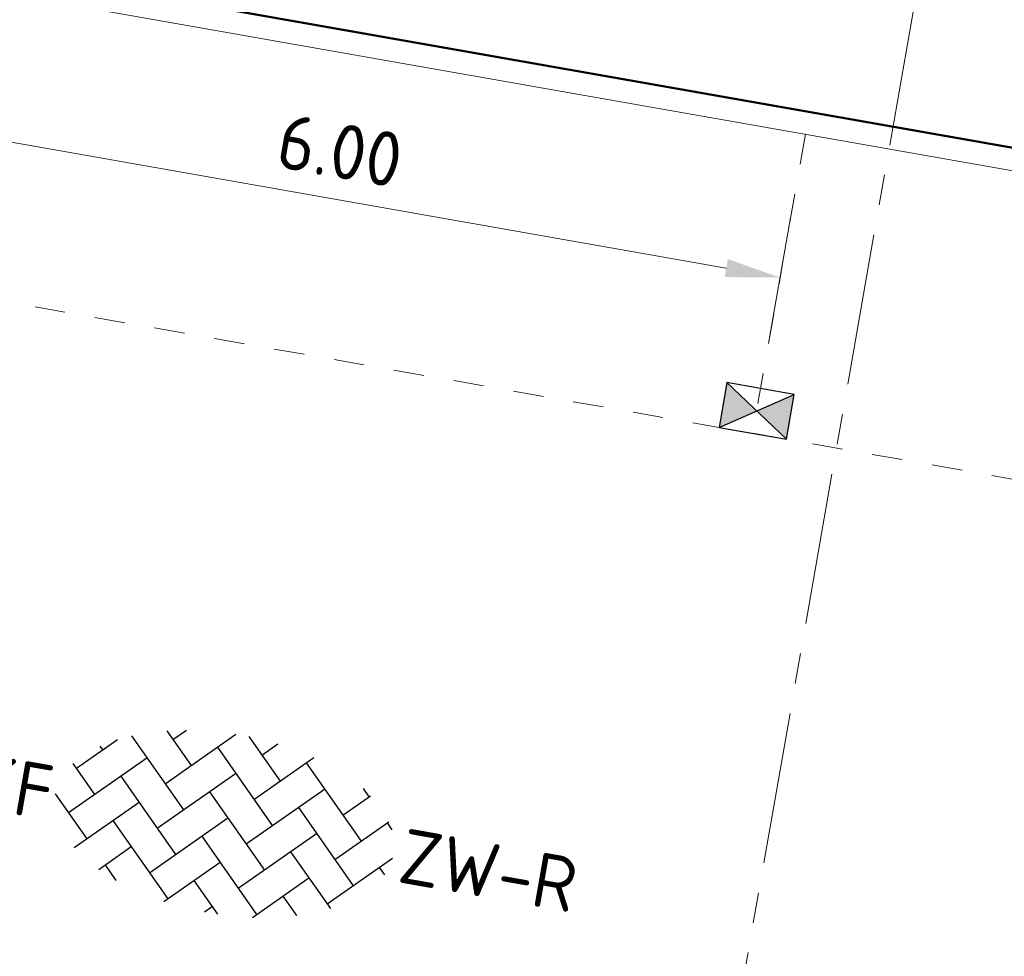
# Model space of a CAD drawing. Header units: metres. Extents: x 2514 to 227642, y 1683 to 852646.
# Tile 182 of 256: x 113841.01 to 113847.5, y 426296.99 to 426303.16. Entities that reach past the tile are written whole.
import ezdxf
from ezdxf.enums import TextEntityAlignment as Align

# ---------------------------------------------------------------- set-up
doc = ezdxf.new("R2010")
doc.units = ezdxf.units.M
doc.linetypes.add('VW-1-1_STREEP', pattern=[2, 1, -1])
doc.linetypes.add('XX-CENTER', pattern=[8, 5, -1, 1, -1])
doc.layers.get('Defpoints').update_dxf_attribs({"color": 244, "lineweight": 35})
for name, color, linetype, lineweight in [('N-WE-RI-HWA_KOLK-S', 150, 'Continuous', 25), ('N-WE-VH-KANTOPSLUITING_ACHTERKANTBAND-G', 1, 'Continuous', 50), ('N-WE-VH-KANTOPSLUITING_TROTTOIRBAND_130 150-G', 2, 'Continuous', 13), ('N-WE-VH-M', 7, 'Continuous', 18), ('N-WE-VH-VERHARDING_BETONSTRAATSTEEN-S', 1, 'Continuous', 25), ('N-WE-VW-MARKERING_LANGS_STREEP_11_010-G', 7, 'VW-1-1_STREEP', 13), ('X-XX-AL-VERWIJZING_DOORSNEDE-G', 7, 'XX-CENTER', 18)]:
    doc.layers.add(name, color=color, linetype=linetype, lineweight=lineweight)
doc.styles.add('NLCS-ISO', font='NLCS-ISO.ttf', dxfattribs={"height": 1.8})
doc.styles.add('NLCS-ISO-M200-T18', font='NLCS-ISO.ttf', dxfattribs={"height": 0.36})
doc.dimstyles.new('NLCS-M200-T18-PIJL_L2_H1', dxfattribs={"dimscale": 0.2, "dimtxt": 2.5, "dimasz": 1.8, "dimexe": 2, "dimexo": 2, "dimgap": 0.7, "dimtad": 1, "dimzin": 0, "dimdsep": 46, "dimtxsty": 'NLCS-ISO-M200-T18', "dimcen": 0, "dimdle": 2, "dimclrd": 256, "dimclre": 256, "dimclrt": 1, "dimadec": 1, "dimazin": 0, "dimtfac": 1, "dimtdec": 3, "dimtofl": 0, "dimtmove": 0, "dimatfit": 3, "dimfxl": 2, "dimfxlon": 1, "dimtfillclr": 256, "dimtolj": 1, "dimtzin": 0, "dimlwd": -1, "dimlwe": -1, "dimarcsym": 0})

# ---------------------------------------------------------------- blocks, each defined once
blk = doc.blocks.new('SVH-BSS_KEIFORMAAT_KEPER-SO')
at = {"ltscale": 0.1}
for p, q in [((-2.227, 0.742), (-0.213, 2.757)), ((-2.227, 2.227), (-1.846, 2.609)), ((0.216, 2.754), (1.485, 1.485)), ((0.742, 2.227), (1.197, 2.682)), ((-2.477, 2.477), (-1.485, 1.485)), ((0.742, 0.742), (2.446, 2.446)), ((-3.597, 2.112), (-1.485, 0)), ((-0.742, 2.227), (1.485, 0)), ((2.227, 2.227), (4.455, 0)), ((-5.197, 0.742), (-4.026, 1.914)), ((4.221, 1.719), (4.455, 1.485)), ((-5.197, -0.742), (-2.97, 1.485)), ((-4.565, 1.595), (-4.455, 1.485)), ((-2.227, -0.742), (0, 1.485)), ((0.742, -0.742), (2.97, 1.485)), ((3.712, 0.742), (4.502, 1.532)), ((-5.336, 0.881), (-4.455, 0)), ((-3.712, 0.742), (-1.485, -1.485)), ((-0.742, 0.742), (1.485, -1.485)), ((2.227, 0.742), (4.455, -1.485)), ((3.712, -0.742), (5.247, 0.792)), ((5.197, 0.742), (5.392, 0.548)), ((-4.812, -1.842), (-2.97, 0)), ((-2.227, -2.227), (0, 0)), ((0.742, -2.227), (2.97, 0)), ((-5.735, -0.205), (-4.455, -1.485)), ((3.712, -2.227), (5.574, -0.365)), ((-3.712, -0.742), (-1.485, -2.97)), ((-0.742, -0.742), (1.485, -2.97)), ((2.227, -0.742), (3.844, -2.359)), ((5.197, -0.742), (5.405, -0.951)), ((-3.894, -2.409), (-2.97, -1.485)), ((-1.594, -3.079), (0, -1.485)), ((1.365, -3.09), (2.97, -1.485)), ((-3.712, -2.227), (-3.271, -2.669)), ((-0.742, -2.227), (0.214, -3.184)), ((2.227, -2.227), (2.781, -2.781)), ((-0.217, -3.187), (0, -2.97))]:
    blk.add_line(p, q, dxfattribs=at)
at = {"style": 'NLCS-ISO'}
blk.add_attdef('FORMAAT', text='', height=1.8, dxfattribs=at).set_placement((-5.835, -0.215), align=Align.MIDDLE_RIGHT)
blk.add_attdef('KLEUR', text='', height=1.8, dxfattribs=at).set_placement((5.825, -0.215), align=Align.MIDDLE_LEFT)
at = {"style": 'NLCS-ISO', "flags": 1}
blk.add_attdef('FUNCTIE', text='', height=1.8, dxfattribs=at).set_placement((0.116, -3.585), align=Align.MIDDLE_CENTER)
blk = doc.blocks.new('*D661')
at = {"layer": 'Defpoints', "color": 0, "transparency": 16777216}
for p in [(113839.9297, 426301.4728), (113846.0194, 426301.4581), (113845.8388, 426300.4323)]:
    blk.add_point(p, dxfattribs=at)
at = {"layer": 'N-WE-VH-M', "transparency": 16777216}
for p, q in [((113840.0409, 426302.1046), (113840.1797, 426302.8925)), ((113840.4648, 426302.4361), (113845.6648, 426301.5205)), ((113845.95, 426301.0641), (113846.0888, 426301.852))]:
    blk.add_line(p, q, dxfattribs=at)
for points in [[(113840.4752, 426302.4952), (113840.4544, 426302.377), (113840.1103, 426302.4986)], [(113845.6752, 426301.5796), (113845.6544, 426301.4614), (113846.0194, 426301.4581)]]:
    blk.add_solid(points, dxfattribs=at)
at = {"layer": 'N-WE-VH-M', "color": 1, "transparency": 16777216, "insert": (113843.1203, 426302.2935), "char_height": 0.36, "attachment_point": 5, "rotation": 350.01356, "style": 'NLCS-ISO-M200-T18'}
blk.add_mtext('\\A1;6.00', dxfattribs=at)
blk = doc.blocks.new('N-SRI-KOLK_STRAAT_450X300-SO')
h = blk.add_hatch(color=256)
h.dxf.hatch_style = 1
h.paths.add_polyline_path([(0, 0.75), (-1.125, 1.5), (-1.125, 0)])
h.paths.add_polyline_path([(1.125, 1.5), (0, 0.75), (1.125, 0)])
for p, q in [((-1.125, 0), (1.125, 1.5)), ((1.125, 0), (-1.125, 1.5))]:
    blk.add_line(p, q)
at = {"flags": 128}
blk.add_lwpolyline([(-1.125, 0), (1.125, 0), (1.125, 1.5), (-1.125, 1.5)], close=True, dxfattribs=at)

msp = doc.modelspace()

# ---------------------------------------------------------------- linework, layer by layer
at = {"layer": 'N-WE-VH-KANTOPSLUITING_ACHTERKANTBAND-G', "ltscale": 0.2}
msp.add_lwpolyline([(113831.9859, 426303.3224), (113832.3038, 426304.9986), (113864.0866, 426299.4022), (113863.7918, 426297.7281)], dxfattribs=at)
at = {"layer": 'N-WE-VH-KANTOPSLUITING_TROTTOIRBAND_130 150-G', "ltscale": 0.2}
msp.add_line((113832.6523, 426304.785), (113863.6175, 426299.3325), dxfattribs=at)
at = {"layer": 'N-WE-VW-MARKERING_LANGS_STREEP_11_010-G', "ltscale": 0.2}
for p, q in [((113832.0509, 426302.8601), (113863.566, 426297.3108)), ((113846.1856, 426302.402), (113845.8388, 426300.4323))]:
    msp.add_line(p, q, dxfattribs=at)
at = {"layer": 'X-XX-AL-VERWIJZING_DOORSNEDE-G', "ltscale": 0.2, "flags": 128}
msp.add_lwpolyline([(113848.2963, 426311.1954), (113844.2319, 426288.0268)], dxfattribs=at)

# ---------------------------------------------------------------- block references
at = {"layer": 'N-WE-RI-HWA_KOLK-S', "ltscale": 0.2, "xscale": 0.2, "yscale": 0.2, "zscale": 0.2, "rotation": 350.0135621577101}
msp.add_blockref('N-SRI-KOLK_STRAAT_450X300-SO', (113845.8388, 426300.4323), dxfattribs=at)
at = {"layer": 'N-WE-VH-VERHARDING_BETONSTRAATSTEEN-S', "xscale": 0.2, "yscale": 0.2, "zscale": 0.2, "rotation": 350.0135621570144}
msp.add_blockref('SVH-BSS_KEIFORMAAT_KEPER-SO', (113842.3815, 426297.9), dxfattribs=at).add_auto_attribs({'FORMAAT': 'KF', 'KLEUR': 'ZW-R'})

# ---------------------------------------------------------------- dimensions: what is measured, and where the dimension line sits
at = {"layer": 'N-WE-VH-M'}
dim = msp.add_linear_dim(base=(113846.0194, 426301.4581), p1=(113839.9297, 426301.4728), p2=(113845.8388, 426300.4323), angle=350.01356, dimstyle='NLCS-M200-T18-PIJL_L2_H1', override={"dimclrt": 1}, dxfattribs=at)
dim.commit()
dim.dimension.update_dxf_attribs({"geometry": '*D661', "text_midpoint": (113843.1203, 426302.2935)})

doc.saveas('drawing.dxf')
